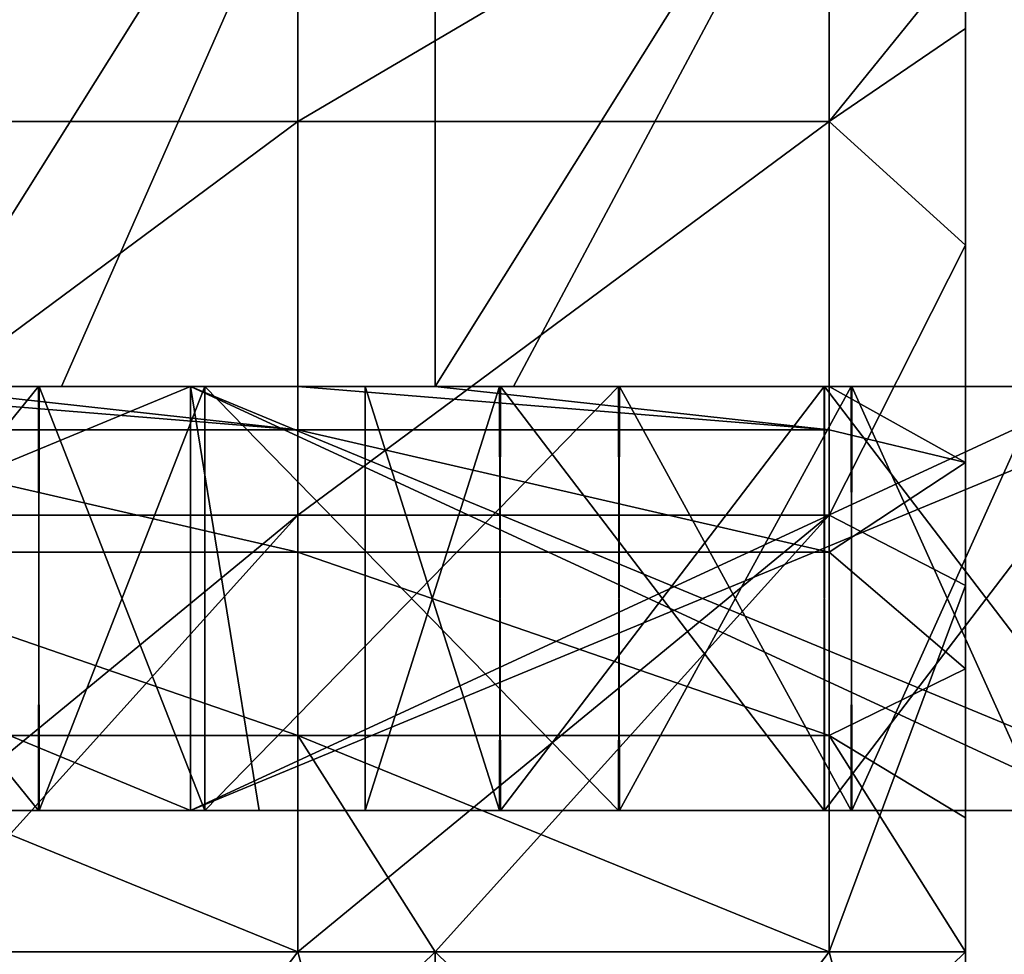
# Model space of a CAD drawing. Extents: x -60 to 60, y -129 to 11.
# Tile 37 of 41: x 40.31 to 47.27, y -1.02 to 5.6. Entities that reach past the tile are written whole.
import ezdxf

# ---------------------------------------------------------------- set-up
doc = ezdxf.new("R2010")
doc.units = 0
doc.header["$LTSCALE"] = 41.718519
for name, color, linetype in [('12', 7, 'CONTINUOUS'), ('13', 7, 'CONTINUOUS'), ('16', 7, 'CONTINUOUS'), ('17', 7, 'CONTINUOUS'), ('27', 7, 'CONTINUOUS'), ('28', 7, 'CONTINUOUS'), ('29', 7, 'CONTINUOUS'), ('30', 7, 'CONTINUOUS'), ('31', 7, 'CONTINUOUS'), ('32', 7, 'CONTINUOUS'), ('41', 7, 'CONTINUOUS'), ('43', 7, 'CONTINUOUS'), ('72', 7, 'CONTINUOUS'), ('73', 7, 'CONTINUOUS'), ('74', 7, 'CONTINUOUS'), ('75', 7, 'CONTINUOUS'), ('76', 7, 'CONTINUOUS'), ('77', 7, 'CONTINUOUS'), ('92', 7, 'CONTINUOUS'), ('93', 7, 'CONTINUOUS'), ('94', 7, 'CONTINUOUS')]:
    doc.layers.add(name, color=color, linetype=linetype)

msp = doc.modelspace()

# ---------------------------------------------------------------- linework, layer by layer
at = {"layer": '12', "linetype": 'CONTINUOUS'}
for points in [[(34.2687, 3, -5.9287), (34.2687, 3), (41.5149, 3, -6.4698), (34.2687, 3, -5.9287)], [(34.2687, 3), (41.5149, 3), (41.5149, 3, -6.4698), (34.2687, 3)], [(34.329, 3, -23.6472), (34.2687, 3, -17.786), (41.5149, 3, -19.4095), (34.329, 3, -23.6472)], [(34.2687, 3, -17.786), (34.2687, 3, -11.8573), (41.5149, 3, -12.9397), (34.2687, 3, -17.786)], [(41.5149, 3, -19.4095), (34.2687, 3, -17.786), (41.5149, 3, -12.9397), (41.5149, 3, -19.4095)], [(34.2687, 3, -11.8573), (34.2687, 3, -5.9287), (41.5149, 3, -6.4698), (34.2687, 3, -11.8573)], [(41.5149, 3, -12.9397), (34.2687, 3, -11.8573), (41.5149, 3, -6.4698), (41.5149, 3, -12.9397)], [(34.2687, 3, -180), (34.2687, 3, -173.5), (41.5149, 3, -180), (34.2687, 3, -180)], [(34.2687, 3, -173.5), (34.2687, 3, -167), (41.5149, 3, -173.5), (34.2687, 3, -173.5)], [(41.5149, 3, -180), (34.2687, 3, -173.5), (41.5149, 3, -173.5), (41.5149, 3, -180)], [(34.2687, 3, -167), (34.2687, 3, -160.5), (41.5149, 3, -167), (34.2687, 3, -167)], [(41.5149, 3, -173.5), (34.2687, 3, -167), (41.5149, 3, -167), (41.5149, 3, -173.5)], [(34.2687, 3, -160.5), (34.2687, 3, -154), (41.5149, 3, -160.5), (34.2687, 3, -160.5)], [(41.5149, 3, -167), (34.2687, 3, -160.5), (41.5149, 3, -160.5), (41.5149, 3, -167)], [(34.2687, 3, -154), (34.2687, 3, -147.5), (41.5149, 3, -154), (34.2687, 3, -154)], [(41.5149, 3, -160.5), (34.2687, 3, -154), (41.5149, 3, -154), (41.5149, 3, -160.5)], [(34.2687, 3, -147.5), (34.2687, 3, -141), (41.5149, 3, -147.5), (34.2687, 3, -147.5)], [(41.5149, 3, -154), (34.2687, 3, -147.5), (41.5149, 3, -147.5), (41.5149, 3, -154)], [(34.2687, 3, -141), (34.2687, 3, -134.5), (41.5149, 3, -141), (34.2687, 3, -141)], [(41.5149, 3, -147.5), (34.2687, 3, -141), (41.5149, 3, -141), (41.5149, 3, -147.5)], [(34.2687, 3, -134.5), (34.2687, 3, -128), (41.5149, 3, -134.5), (34.2687, 3, -134.5)], [(41.5149, 3, -141), (34.2687, 3, -134.5), (41.5149, 3, -134.5), (41.5149, 3, -141)], [(41.5149, 3, -134.5), (34.2687, 3, -128), (41.5149, 3, -128), (41.5149, 3, -134.5)], [(34.2687, 3, -118), (34.2687, 3, -110.7615), (41.5149, 3, -118), (34.2687, 3, -118)], [(34.2687, 3, -110.7615), (34.2687, 3, -103.523), (41.5149, 3, -105.8606), (34.2687, 3, -110.7615)], [(34.2687, 3, -110.7615), (41.5149, 3, -105.8606), (41.5149, 3, -111.9303), (34.2687, 3, -110.7615)], [(34.2687, 3, -110.7615), (41.5149, 3, -111.9303), (41.5149, 3, -118), (34.2687, 3, -110.7615)], [(34.2687, 3, -103.523), (34.3299, 3, -96.3519), (41.5149, 3, -99.7909), (34.2687, 3, -103.523)], [(34.2687, 3, -103.523), (41.5149, 3, -99.7909), (41.5149, 3, -105.8606), (34.2687, 3, -103.523)], [(35.3346, 3, -24.624), (34.329, 3, -23.6472), (41.5149, 3, -25.8793), (35.3346, 3, -24.624)], [(41.5149, 3, -25.8793), (34.329, 3, -23.6472), (41.5149, 3, -19.4095), (41.5149, 3, -25.8793)], [(41.5149, 3, -99.7909), (34.3299, 3, -96.3519), (35.3458, 3, -95.3648), (41.5149, 3, -99.7909)], [(38.0014, 3, -27.5055), (35.3346, 3, -24.624), (41.5149, 3, -25.8793), (38.0014, 3, -27.5055)], [(41.5149, 3, -93.7212), (41.5149, 3, -99.7909), (35.3458, 3, -95.3648), (41.5149, 3, -93.7212)], [(38.0089, 3, -92.4857), (41.5149, 3, -93.7212), (35.3458, 3, -95.3648), (38.0089, 3, -92.4857)], [(40.438, 3, -30.5932), (38.0014, 3, -27.5055), (41.5149, 3, -25.8793), (40.438, 3, -30.5932)], [(40.444, 3, -89.3986), (41.5149, 3, -93.7212), (38.0089, 3, -92.4857), (40.444, 3, -89.3986)], [(41.6156, 3, -32.2847), (40.438, 3, -30.5932), (41.5149, 3, -25.8793), (41.6156, 3, -32.2847)], [(41.615, 3, -87.7162), (41.5149, 3, -93.7212), (40.444, 3, -89.3986), (41.615, 3, -87.7162)], [(41.5149, 3, -6.4698), (41.5149, 3), (48.7611, 3, -6.4118), (41.5149, 3, -6.4698)], [(41.5149, 3), (48.7611, 3), (48.7611, 3, -6.4118), (41.5149, 3)], [(41.6156, 3, -32.2847), (41.5149, 3, -25.8793), (48.7611, 3, -28.731), (41.6156, 3, -32.2847)], [(41.5149, 3, -25.8793), (41.5149, 3, -19.4095), (48.7611, 3, -21.9562), (41.5149, 3, -25.8793)], [(48.7611, 3, -28.731), (41.5149, 3, -25.8793), (48.7611, 3, -21.9562), (48.7611, 3, -28.731)], [(41.5149, 3, -19.4095), (41.5149, 3, -12.9397), (43.7075, 3, -16.3036), (41.5149, 3, -19.4095)], [(48.7611, 3, -21.9562), (41.5149, 3, -19.4095), (46.0014, 3, -17.25), (48.7611, 3, -21.9562)], [(46.0014, 3, -17.25), (41.5149, 3, -19.4095), (43.7075, 3, -16.3036), (46.0014, 3, -17.25)], [(41.5149, 3, -12.9397), (41.5149, 3, -6.4698), (43.7005, 3, -11.7033), (41.5149, 3, -12.9397)], [(43.7075, 3, -16.3036), (41.5149, 3, -12.9397), (42.75, 3, -14), (43.7075, 3, -16.3036)], [(42.75, 3, -14), (41.5149, 3, -12.9397), (43.7005, 3, -11.7033), (42.75, 3, -14)], [(43.7005, 3, -11.7033), (41.5149, 3, -6.4698), (45.9986, 3, -10.75), (43.7005, 3, -11.7033)], [(45.9986, 3, -10.75), (41.5149, 3, -6.4698), (48.2925, 3, -11.6964), (45.9986, 3, -10.75)], [(48.2925, 3, -11.6964), (41.5149, 3, -6.4698), (48.7611, 3, -6.4118), (48.2925, 3, -11.6964)], [(48.7611, 3, -91.2709), (48.7611, 3, -98.0473), (41.5149, 3, -93.7212), (48.7611, 3, -91.2709)], [(41.615, 3, -87.7162), (48.7611, 3, -91.2709), (41.5149, 3, -93.7212), (41.615, 3, -87.7162)], [(48.7611, 3, -98.0473), (48.2925, 3, -103.6964), (41.5149, 3, -99.7909), (48.7611, 3, -98.0473)], [(41.5149, 3, -93.7212), (48.7611, 3, -98.0473), (41.5149, 3, -99.7909), (41.5149, 3, -93.7212)], [(46.0014, 3, -109.25), (48.7611, 3, -113.8013), (41.5149, 3, -111.9303), (46.0014, 3, -109.25)], [(41.5149, 3, -111.9303), (48.7611, 3, -113.8013), (48, 3, -118), (41.5149, 3, -111.9303)], [(48.7611, 3, -133.6609), (48.7611, 3, -140.2808), (41.5149, 3, -134.5), (48.7611, 3, -133.6609)], [(48.7611, 3, -133.6609), (41.5149, 3, -134.5), (41.5149, 3, -128), (48.7611, 3, -133.6609)], [(48.7611, 3, -133.6609), (41.5149, 3, -128), (48, 3, -128), (48.7611, 3, -133.6609)], [(48.7611, 3, -140.2808), (48.7611, 3, -146.9006), (41.5149, 3, -141), (48.7611, 3, -140.2808)], [(48.7611, 3, -140.2808), (41.5149, 3, -141), (41.5149, 3, -134.5), (48.7611, 3, -140.2808)], [(48.7611, 3, -146.9006), (48.7611, 3, -153.5205), (41.5149, 3, -147.5), (48.7611, 3, -146.9006)], [(48.7611, 3, -146.9006), (41.5149, 3, -147.5), (41.5149, 3, -141), (48.7611, 3, -146.9006)], [(48.7611, 3, -153.5205), (48.7611, 3, -160.1404), (41.5149, 3, -154), (48.7611, 3, -153.5205)], [(48.7611, 3, -153.5205), (41.5149, 3, -154), (41.5149, 3, -147.5), (48.7611, 3, -153.5205)], [(48.7611, 3, -160.1404), (48.7611, 3, -166.7603), (41.5149, 3, -160.5), (48.7611, 3, -160.1404)], [(48.7611, 3, -160.1404), (41.5149, 3, -160.5), (41.5149, 3, -154), (48.7611, 3, -160.1404)], [(48.7611, 3, -166.7603), (48.7611, 3, -173.3801), (41.5149, 3, -167), (48.7611, 3, -166.7603)], [(48.7611, 3, -166.7603), (41.5149, 3, -167), (41.5149, 3, -160.5), (48.7611, 3, -166.7603)], [(48.7611, 3, -173.3801), (48.7611, 3, -180), (41.5149, 3, -173.5), (48.7611, 3, -173.3801)], [(48.7611, 3, -173.3801), (41.5149, 3, -173.5), (41.5149, 3, -167), (48.7611, 3, -173.3801)], [(48.7611, 3, -180), (41.5149, 3, -180), (41.5149, 3, -173.5), (48.7611, 3, -180)], [(43.7075, 3, -108.3036), (46.0014, 3, -109.25), (41.5149, 3, -111.9303), (43.7075, 3, -108.3036)], [(42.75, 3, -106), (43.7075, 3, -108.3036), (41.5149, 3, -105.8606), (42.75, 3, -106)], [(41.5149, 3, -105.8606), (43.7075, 3, -108.3036), (41.5149, 3, -111.9303), (41.5149, 3, -105.8606)], [(43.7005, 3, -103.7033), (42.75, 3, -106), (41.5149, 3, -105.8606), (43.7005, 3, -103.7033)], [(45.9986, 3, -102.75), (43.7005, 3, -103.7033), (41.5149, 3, -99.7909), (45.9986, 3, -102.75)], [(41.5149, 3, -99.7909), (43.7005, 3, -103.7033), (41.5149, 3, -105.8606), (41.5149, 3, -99.7909)], [(48.2925, 3, -103.6964), (45.9986, 3, -102.75), (41.5149, 3, -99.7909), (48.2925, 3, -103.6964)], [(41.5149, 3, -118), (41.5149, 3, -111.9303), (48, 3, -118), (41.5149, 3, -118)], [(48.7611, 3, -84.4946), (48.7611, 3, -91.2709), (41.615, 3, -87.7162), (48.7611, 3, -84.4946)], [(44.5496, 3, -82.7005), (48.7611, 3, -84.4946), (41.615, 3, -87.7162), (44.5496, 3, -82.7005)], [(44.544, 3, -37.2884), (41.6156, 3, -32.2847), (48.7611, 3, -35.5058), (44.544, 3, -37.2884)], [(48.7611, 3, -35.5058), (41.6156, 3, -32.2847), (48.7611, 3, -28.731), (48.7611, 3, -35.5058)], [(46.1893, 3, -40.8543), (44.544, 3, -37.2884), (48.7611, 3, -42.2807), (46.1893, 3, -40.8543)], [(48.7611, 3, -42.2807), (44.544, 3, -37.2884), (48.7611, 3, -35.5058), (48.7611, 3, -42.2807)], [(46.1948, 3, -79.1323), (48.7611, 3, -84.4946), (44.5496, 3, -82.7005), (46.1948, 3, -79.1323)], [(48.2995, 3, -16.2967), (48.7611, 3, -21.9562), (46.0014, 3, -17.25), (48.2995, 3, -16.2967)], [(48.2995, 3, -108.2967), (48.7611, 3, -113.8013), (46.0014, 3, -109.25), (48.2995, 3, -108.2967)], [(47.547, 3, -44.531), (46.1893, 3, -40.8543), (48.7611, 3, -42.2807), (47.547, 3, -44.531)], [(48.7611, 3, -77.7182), (48.7611, 3, -84.4946), (46.1948, 3, -79.1323), (48.7611, 3, -77.7182)], [(47.552, 3, -75.4535), (48.7611, 3, -77.7182), (46.1948, 3, -79.1323), (47.552, 3, -75.4535)]]:
    msp.add_3dface(points, dxfattribs=at)
at = {"layer": '13', "linetype": 'CONTINUOUS'}
for points in [[(41.5149, 3), (34.2687, 3), (41.5149, 0), (41.5149, 3)], [(41.5149, 0), (34.2687, 3), (35, 0), (41.5149, 0)], [(48.7611, 3), (41.5149, 3), (48.7611, 0), (48.7611, 3)], [(48.7611, 0), (41.5149, 3), (42, 0), (48.7611, 0)], [(42, 0), (41.5149, 3), (41.5149, 0), (42, 0)]]:
    msp.add_3dface(points, dxfattribs=at)
at = {"layer": '16', "linetype": 'CONTINUOUS'}
for points in [[(41.5149, 0), (35, 0), (34.2687, 0, -5.9289), (41.5149, 0)], [(41.5149, 0), (34.2687, 0, -5.9289), (41.5149, 0, -6.4697), (41.5149, 0)], [(34.2687, 0, -5.9289), (34.2687, 0, -11.8578), (41.5149, 0, -6.4697), (34.2687, 0, -5.9289)], [(34.2687, 0, -11.8578), (34.2687, 0, -17.7867), (41.5149, 0, -12.9394), (34.2687, 0, -11.8578)], [(41.5149, 0, -6.4697), (34.2687, 0, -11.8578), (41.5149, 0, -12.9394), (41.5149, 0, -6.4697)], [(34.2687, 0, -17.7867), (34.3299, 0, -23.6481), (41.5149, 0, -19.4091), (34.2687, 0, -17.7867)], [(41.5149, 0, -12.9394), (34.2687, 0, -17.7867), (41.5149, 0, -19.4091), (41.5149, 0, -12.9394)], [(34.2687, 0, -173.5), (34.2687, 0, -180), (41.5149, 0, -173.5), (34.2687, 0, -173.5)], [(34.2687, 0, -180), (41.5149, 0, -180), (41.5149, 0, -173.5), (34.2687, 0, -180)], [(34.329, 0, -96.3528), (34.2687, 0, -103.5236), (41.5149, 0, -99.7905), (34.329, 0, -96.3528)], [(34.2687, 0, -103.5236), (34.2687, 0, -110.7618), (41.5149, 0, -105.8603), (34.2687, 0, -103.5236)], [(34.2687, 0, -103.5236), (41.5149, 0, -105.8603), (41.5149, 0, -99.7905), (34.2687, 0, -103.5236)], [(34.2687, 0, -110.7618), (34.2687, 0, -118), (41.5149, 0, -111.9302), (34.2687, 0, -110.7618)], [(34.2687, 0, -110.7618), (41.5149, 0, -111.9302), (41.5149, 0, -105.8603), (34.2687, 0, -110.7618)], [(34.2687, 0, -118), (41.5149, 0, -118), (41.5149, 0, -111.9302), (34.2687, 0, -118)], [(34.2687, 0, -128), (34.2687, 0, -134.5), (41.5149, 0, -128), (34.2687, 0, -128)], [(34.2687, 0, -134.5), (34.2687, 0, -141), (41.5149, 0, -134.5), (34.2687, 0, -134.5)], [(41.5149, 0, -128), (34.2687, 0, -134.5), (41.5149, 0, -134.5), (41.5149, 0, -128)], [(34.2687, 0, -141), (34.2687, 0, -147.5), (41.5149, 0, -141), (34.2687, 0, -141)], [(41.5149, 0, -134.5), (34.2687, 0, -141), (41.5149, 0, -141), (41.5149, 0, -134.5)], [(34.2687, 0, -147.5), (34.2687, 0, -154), (41.5149, 0, -147.5), (34.2687, 0, -147.5)], [(41.5149, 0, -141), (34.2687, 0, -147.5), (41.5149, 0, -147.5), (41.5149, 0, -141)], [(34.2687, 0, -154), (34.2687, 0, -160.5), (41.5149, 0, -154), (34.2687, 0, -154)], [(41.5149, 0, -147.5), (34.2687, 0, -154), (41.5149, 0, -154), (41.5149, 0, -147.5)], [(34.2687, 0, -160.5), (34.2687, 0, -167), (41.5149, 0, -160.5), (34.2687, 0, -160.5)], [(41.5149, 0, -154), (34.2687, 0, -160.5), (41.5149, 0, -160.5), (41.5149, 0, -154)], [(34.2687, 0, -167), (34.2687, 0, -173.5), (41.5149, 0, -167), (34.2687, 0, -167)], [(41.5149, 0, -160.5), (34.2687, 0, -167), (41.5149, 0, -167), (41.5149, 0, -160.5)], [(41.5149, 0, -167), (34.2687, 0, -173.5), (41.5149, 0, -173.5), (41.5149, 0, -167)], [(34.329, 0, -96.3528), (41.5149, 0, -99.7905), (41.5149, 0, -93.7207), (34.329, 0, -96.3528)], [(34.329, 0, -96.3528), (41.5149, 0, -93.7207), (35.3346, 0, -95.376), (34.329, 0, -96.3528)], [(41.5149, 0, -19.4091), (34.3299, 0, -23.6481), (35.3458, 0, -24.6352), (41.5149, 0, -19.4091)], [(35.3346, 0, -95.376), (41.5149, 0, -93.7207), (38.0014, 0, -92.4945), (35.3346, 0, -95.376)], [(41.5149, 0, -25.8788), (41.5149, 0, -19.4091), (35.3458, 0, -24.6352), (41.5149, 0, -25.8788)], [(38.0089, 0, -27.5143), (41.5149, 0, -25.8788), (35.3458, 0, -24.6352), (38.0089, 0, -27.5143)], [(38.0014, 0, -92.4945), (41.5149, 0, -93.7207), (40.438, 0, -89.4068), (38.0014, 0, -92.4945)], [(40.444, 0, -30.6014), (41.5149, 0, -25.8788), (38.0089, 0, -27.5143), (40.444, 0, -30.6014)], [(41.5149, 0, -93.7207), (41.6156, 0, -87.7153), (40.438, 0, -89.4068), (41.5149, 0, -93.7207)], [(41.615, 0, -32.2838), (41.5149, 0, -25.8788), (40.444, 0, -30.6014), (41.615, 0, -32.2838)], [(48.7611, 0), (42, 0), (41.5149, 0, -6.4697), (48.7611, 0)], [(48.7611, 0), (41.5149, 0, -6.4697), (48.7611, 0, -6.4093), (48.7611, 0)], [(42, 0), (41.5149, 0), (41.5149, 0, -6.4697), (42, 0)], [(41.5149, 0, -6.4697), (41.5149, 0, -12.9394), (43.7075, 0, -11.6964), (41.5149, 0, -6.4697)], [(48.7611, 0, -6.4093), (41.5149, 0, -6.4697), (46.0014, 0, -10.75), (48.7611, 0, -6.4093)], [(46.0014, 0, -10.75), (41.5149, 0, -6.4697), (43.7075, 0, -11.6964), (46.0014, 0, -10.75)], [(41.5149, 0, -12.9394), (41.5149, 0, -19.4091), (42.75, 0, -14), (41.5149, 0, -12.9394)], [(43.7075, 0, -11.6964), (41.5149, 0, -12.9394), (42.75, 0, -14), (43.7075, 0, -11.6964)], [(41.5149, 0, -19.4091), (41.5149, 0, -25.8788), (48.7611, 0, -21.9527), (41.5149, 0, -19.4091)], [(42.75, 0, -14), (41.5149, 0, -19.4091), (43.7005, 0, -16.2967), (42.75, 0, -14)], [(43.7005, 0, -16.2967), (41.5149, 0, -19.4091), (45.9986, 0, -17.25), (43.7005, 0, -16.2967)], [(45.9986, 0, -17.25), (41.5149, 0, -19.4091), (48.2925, 0, -16.3036), (45.9986, 0, -17.25)], [(48.2925, 0, -16.3036), (41.5149, 0, -19.4091), (48.7611, 0, -21.9527), (48.2925, 0, -16.3036)], [(41.5149, 0, -25.8788), (41.615, 0, -32.2838), (48.7611, 0, -28.7291), (41.5149, 0, -25.8788)], [(48.7611, 0, -21.9527), (41.5149, 0, -25.8788), (48.7611, 0, -28.7291), (48.7611, 0, -21.9527)], [(48.7611, 0, -180), (48.7611, 0, -173.3797), (41.5149, 0, -180), (48.7611, 0, -180)], [(48.7611, 0, -173.3797), (48.7611, 0, -166.7593), (41.5149, 0, -167), (48.7611, 0, -173.3797)], [(41.5149, 0, -180), (48.7611, 0, -173.3797), (41.5149, 0, -173.5), (41.5149, 0, -180)], [(48.7611, 0, -173.3797), (41.5149, 0, -167), (41.5149, 0, -173.5), (48.7611, 0, -173.3797)], [(48.7611, 0, -166.7593), (48.7611, 0, -160.139), (41.5149, 0, -160.5), (48.7611, 0, -166.7593)], [(48.7611, 0, -166.7593), (41.5149, 0, -160.5), (41.5149, 0, -167), (48.7611, 0, -166.7593)], [(48.7611, 0, -160.139), (48.7611, 0, -153.5187), (41.5149, 0, -154), (48.7611, 0, -160.139)], [(48.7611, 0, -160.139), (41.5149, 0, -154), (41.5149, 0, -160.5), (48.7611, 0, -160.139)], [(48.7611, 0, -153.5187), (48.7611, 0, -146.8984), (41.5149, 0, -147.5), (48.7611, 0, -153.5187)], [(48.7611, 0, -153.5187), (41.5149, 0, -147.5), (41.5149, 0, -154), (48.7611, 0, -153.5187)], [(48.7611, 0, -146.8984), (48.7611, 0, -140.278), (41.5149, 0, -141), (48.7611, 0, -146.8984)], [(48.7611, 0, -146.8984), (41.5149, 0, -141), (41.5149, 0, -147.5), (48.7611, 0, -146.8984)], [(48.7611, 0, -140.278), (48.7611, 0, -133.6577), (41.5149, 0, -134.5), (48.7611, 0, -140.278)], [(48.7611, 0, -140.278), (41.5149, 0, -134.5), (41.5149, 0, -141), (48.7611, 0, -140.278)], [(41.5149, 0, -134.5), (48.7611, 0, -133.6577), (48, 0, -128), (41.5149, 0, -134.5)], [(48, 0, -118), (48.7611, 0, -113.7967), (41.5149, 0, -118), (48, 0, -118)], [(41.5149, 0, -118), (48.7611, 0, -113.7967), (41.5149, 0, -111.9302), (41.5149, 0, -118)], [(41.5149, 0, -111.9302), (48.7611, 0, -113.7967), (48.2925, 0, -108.3036), (41.5149, 0, -111.9302)], [(48.7611, 0, -98.0438), (48.7611, 0, -91.269), (41.5149, 0, -93.7207), (48.7611, 0, -98.0438)], [(41.5149, 0, -99.7905), (48.7611, 0, -98.0438), (41.5149, 0, -93.7207), (41.5149, 0, -99.7905)], [(48.7611, 0, -98.0438), (41.5149, 0, -99.7905), (46.0014, 0, -102.75), (48.7611, 0, -98.0438)], [(41.5149, 0, -93.7207), (48.7611, 0, -91.269), (41.6156, 0, -87.7153), (41.5149, 0, -93.7207)], [(41.5149, 0, -128), (41.5149, 0, -134.5), (48, 0, -128), (41.5149, 0, -128)], [(41.5149, 0, -105.8603), (41.5149, 0, -111.9302), (42.75, 0, -106), (41.5149, 0, -105.8603)], [(42.75, 0, -106), (41.5149, 0, -111.9302), (43.7005, 0, -108.2967), (42.75, 0, -106)], [(43.7005, 0, -108.2967), (41.5149, 0, -111.9302), (45.9986, 0, -109.25), (43.7005, 0, -108.2967)], [(45.9986, 0, -109.25), (41.5149, 0, -111.9302), (48.2925, 0, -108.3036), (45.9986, 0, -109.25)], [(41.5149, 0, -99.7905), (41.5149, 0, -105.8603), (43.7075, 0, -103.6964), (41.5149, 0, -99.7905)], [(43.7075, 0, -103.6964), (41.5149, 0, -105.8603), (42.75, 0, -106), (43.7075, 0, -103.6964)], [(46.0014, 0, -102.75), (41.5149, 0, -99.7905), (43.7075, 0, -103.6964), (46.0014, 0, -102.75)], [(48.7611, 0, -28.7291), (41.615, 0, -32.2838), (48.7611, 0, -35.5054), (48.7611, 0, -28.7291)], [(48.7611, 0, -35.5054), (41.615, 0, -32.2838), (44.5496, 0, -37.2995), (48.7611, 0, -35.5054)], [(48.7611, 0, -91.269), (48.7611, 0, -84.4942), (41.6156, 0, -87.7153), (48.7611, 0, -91.269)], [(41.6156, 0, -87.7153), (48.7611, 0, -84.4942), (44.544, 0, -82.7116), (41.6156, 0, -87.7153)], [(48.7611, 0, -84.4942), (48.7611, 0, -77.7193), (44.544, 0, -82.7116), (48.7611, 0, -84.4942)], [(44.544, 0, -82.7116), (48.7611, 0, -77.7193), (46.1893, 0, -79.1457), (44.544, 0, -82.7116)], [(46.1948, 0, -40.8677), (48.7611, 0, -35.5054), (44.5496, 0, -37.2995), (46.1948, 0, -40.8677)], [(48.2995, 0, -11.7033), (48.7611, 0, -6.4093), (46.0014, 0, -10.75), (48.2995, 0, -11.7033)], [(48.2995, 0, -103.7033), (48.7611, 0, -98.0438), (46.0014, 0, -102.75), (48.2995, 0, -103.7033)], [(46.1893, 0, -79.1457), (48.7611, 0, -77.7193), (47.547, 0, -75.469), (46.1893, 0, -79.1457)], [(48.7611, 0, -42.2818), (48.7611, 0, -35.5054), (46.1948, 0, -40.8677), (48.7611, 0, -42.2818)], [(47.552, 0, -44.5465), (48.7611, 0, -42.2818), (46.1948, 0, -40.8677), (47.552, 0, -44.5465)]]:
    msp.add_3dface(points, dxfattribs=at)
at = {"layer": '17', "linetype": 'CONTINUOUS'}
for points in [[(34.2687, 3, -180), (41.5149, 3, -180), (34.2687, 0, -180), (34.2687, 3, -180)], [(34.2687, 0, -180), (41.5149, 3, -180), (41.5149, 0, -180), (34.2687, 0, -180)], [(41.5149, 3, -180), (48.7611, 3, -180), (41.5149, 0, -180), (41.5149, 3, -180)], [(48.7611, 3, -180), (48.7611, 0, -180), (41.5149, 0, -180), (48.7611, 3, -180)]]:
    msp.add_3dface(points, dxfattribs=at)
at = {"layer": '27', "linetype": 'CONTINUOUS'}
for points in [[(38.0089, 3, -92.4857), (38.0014, 0, -92.4945), (40.438, 0, -89.4068), (38.0089, 3, -92.4857)], [(40.444, 3, -89.3986), (38.0089, 3, -92.4857), (40.438, 0, -89.4068), (40.444, 3, -89.3986)], [(41.6156, 0, -87.7153), (40.444, 3, -89.3986), (40.438, 0, -89.4068), (41.6156, 0, -87.7153)], [(41.615, 3, -87.7162), (40.444, 3, -89.3986), (41.6156, 0, -87.7153), (41.615, 3, -87.7162)], [(44.5496, 3, -82.7005), (41.615, 3, -87.7162), (44.544, 0, -82.7116), (44.5496, 3, -82.7005)], [(41.615, 3, -87.7162), (41.6156, 0, -87.7153), (44.544, 0, -82.7116), (41.615, 3, -87.7162)], [(44.5496, 3, -82.7005), (44.544, 0, -82.7116), (46.1893, 0, -79.1457), (44.5496, 3, -82.7005)], [(46.1948, 3, -79.1323), (44.5496, 3, -82.7005), (46.1893, 0, -79.1457), (46.1948, 3, -79.1323)], [(46.1948, 3, -79.1323), (46.1893, 0, -79.1457), (47.547, 0, -75.469), (46.1948, 3, -79.1323)], [(47.552, 3, -75.4535), (46.1948, 3, -79.1323), (47.547, 0, -75.469), (47.552, 3, -75.4535)]]:
    msp.add_3dface(points, dxfattribs=at)
at = {"layer": '28', "linetype": 'CONTINUOUS'}
for points in [[(38.0014, 3, -27.5055), (40.438, 3, -30.5932), (38.0089, 0, -27.5143), (38.0014, 3, -27.5055)], [(40.438, 3, -30.5932), (40.444, 0, -30.6014), (38.0089, 0, -27.5143), (40.438, 3, -30.5932)], [(40.438, 3, -30.5932), (41.6156, 3, -32.2847), (40.444, 0, -30.6014), (40.438, 3, -30.5932)], [(41.6156, 3, -32.2847), (41.615, 0, -32.2838), (40.444, 0, -30.6014), (41.6156, 3, -32.2847)], [(41.6156, 3, -32.2847), (44.544, 3, -37.2884), (41.615, 0, -32.2838), (41.6156, 3, -32.2847)], [(41.615, 0, -32.2838), (44.544, 3, -37.2884), (44.5496, 0, -37.2995), (41.615, 0, -32.2838)], [(44.544, 3, -37.2884), (46.1893, 3, -40.8543), (44.5496, 0, -37.2995), (44.544, 3, -37.2884)], [(46.1893, 3, -40.8543), (46.1948, 0, -40.8677), (44.5496, 0, -37.2995), (46.1893, 3, -40.8543)], [(46.1893, 3, -40.8543), (47.547, 3, -44.531), (46.1948, 0, -40.8677), (46.1893, 3, -40.8543)], [(47.547, 3, -44.531), (47.552, 0, -44.5465), (46.1948, 0, -40.8677), (47.547, 3, -44.531)]]:
    msp.add_3dface(points, dxfattribs=at)
at = {"layer": '29', "linetype": 'CONTINUOUS'}
for points in [[(43.7075, 3, -108.3036), (42.75, 3, -106), (43.7005, 0, -108.2967), (43.7075, 3, -108.3036)], [(42.75, 3, -106), (42.75, 0, -106), (43.7005, 0, -108.2967), (42.75, 3, -106)], [(43.7075, 3, -108.3036), (43.7005, 0, -108.2967), (45.9986, 0, -109.25), (43.7075, 3, -108.3036)], [(46.0014, 3, -109.25), (43.7075, 3, -108.3036), (45.9986, 0, -109.25), (46.0014, 3, -109.25)], [(46.0014, 3, -109.25), (45.9986, 0, -109.25), (48.2925, 0, -108.3036), (46.0014, 3, -109.25)], [(48.2995, 3, -108.2967), (46.0014, 3, -109.25), (48.2925, 0, -108.3036), (48.2995, 3, -108.2967)]]:
    msp.add_3dface(points, dxfattribs=at)
at = {"layer": '30', "linetype": 'CONTINUOUS'}
for points in [[(42.75, 3, -106), (43.7005, 3, -103.7033), (42.75, 0, -106), (42.75, 3, -106)], [(43.7005, 3, -103.7033), (43.7075, 0, -103.6964), (42.75, 0, -106), (43.7005, 3, -103.7033)], [(43.7005, 3, -103.7033), (45.9986, 3, -102.75), (43.7075, 0, -103.6964), (43.7005, 3, -103.7033)], [(45.9986, 3, -102.75), (46.0014, 0, -102.75), (43.7075, 0, -103.6964), (45.9986, 3, -102.75)], [(45.9986, 3, -102.75), (48.2925, 3, -103.6964), (46.0014, 0, -102.75), (45.9986, 3, -102.75)], [(48.2925, 3, -103.6964), (48.2995, 0, -103.7033), (46.0014, 0, -102.75), (48.2925, 3, -103.6964)]]:
    msp.add_3dface(points, dxfattribs=at)
at = {"layer": '31', "linetype": 'CONTINUOUS'}
for points in [[(43.7075, 3, -16.3036), (42.75, 3, -14), (43.7005, 0, -16.2967), (43.7075, 3, -16.3036)], [(42.75, 3, -14), (42.75, 0, -14), (43.7005, 0, -16.2967), (42.75, 3, -14)], [(43.7075, 3, -16.3036), (43.7005, 0, -16.2967), (45.9986, 0, -17.25), (43.7075, 3, -16.3036)], [(46.0014, 3, -17.25), (43.7075, 3, -16.3036), (45.9986, 0, -17.25), (46.0014, 3, -17.25)], [(46.0014, 3, -17.25), (45.9986, 0, -17.25), (48.2925, 0, -16.3036), (46.0014, 3, -17.25)], [(48.2995, 3, -16.2967), (46.0014, 3, -17.25), (48.2925, 0, -16.3036), (48.2995, 3, -16.2967)]]:
    msp.add_3dface(points, dxfattribs=at)
at = {"layer": '32', "linetype": 'CONTINUOUS'}
for points in [[(42.75, 3, -14), (43.7005, 3, -11.7033), (42.75, 0, -14), (42.75, 3, -14)], [(43.7005, 3, -11.7033), (43.7075, 0, -11.6964), (42.75, 0, -14), (43.7005, 3, -11.7033)], [(43.7005, 3, -11.7033), (45.9986, 3, -10.75), (43.7075, 0, -11.6964), (43.7005, 3, -11.7033)], [(45.9986, 3, -10.75), (46.0014, 0, -10.75), (43.7075, 0, -11.6964), (45.9986, 3, -10.75)], [(45.9986, 3, -10.75), (48.2925, 3, -11.6964), (46.0014, 0, -10.75), (45.9986, 3, -10.75)], [(48.2925, 3, -11.6964), (48.2995, 0, -11.7033), (46.0014, 0, -10.75), (48.2925, 3, -11.6964)]]:
    msp.add_3dface(points, dxfattribs=at)
at = {"layer": '41', "linetype": 'CONTINUOUS'}
for points in [[(41.5149, 3, -128), (34.2687, 3, -128), (41.5149, 0, -128), (41.5149, 3, -128)], [(34.2687, 3, -128), (34.2687, 0, -128), (41.5149, 0, -128), (34.2687, 3, -128)], [(48, 3, -128), (41.5149, 3, -128), (48, 0, -128), (48, 3, -128)], [(41.5149, 3, -128), (41.5149, 0, -128), (48, 0, -128), (41.5149, 3, -128)]]:
    msp.add_3dface(points, dxfattribs=at)
at = {"layer": '43', "linetype": 'CONTINUOUS'}
for points in [[(34.2687, 3, -118), (41.5149, 3, -118), (34.2687, 0, -118), (34.2687, 3, -118)], [(34.2687, 0, -118), (41.5149, 3, -118), (41.5149, 0, -118), (34.2687, 0, -118)], [(41.5149, 3, -118), (48, 3, -118), (41.5149, 0, -118), (41.5149, 3, -118)], [(48, 3, -118), (48, 0, -118), (41.5149, 0, -118), (48, 3, -118)]]:
    msp.add_3dface(points, dxfattribs=at)
at = {"layer": '72', "linetype": 'CONTINUOUS'}
for points in [[(42.2738, 4.8779, -119.9098), (42.2738, 7.0902, -122.1221), (38.5146, 4.8779, -119.9098), (42.2738, 4.8779, -119.9098)], [(38.5146, 4.8779, -119.9098), (42.2738, 7.0902, -122.1221), (38.5146, 7.0902, -122.1221), (38.5146, 4.8779, -119.9098)], [(46.033, 4.8779, -119.9098), (46.033, 7.0902, -122.1221), (42.2738, 4.8779, -119.9098), (46.033, 4.8779, -119.9098)], [(42.2738, 4.8779, -119.9098), (46.033, 7.0902, -122.1221), (42.2738, 7.0902, -122.1221), (42.2738, 4.8779, -119.9098)], [(46.033, 7.0902, -122.1221), (46.033, 4.8779, -119.9098), (47, 6.0709, -120.929), (46.033, 7.0902, -122.1221)], [(47, 6.0709, -120.929), (46.033, 4.8779, -119.9098), (47, 5.5356, -120.4313), (47, 6.0709, -120.929)], [(47, 5.5356, -120.4313), (46.033, 4.8779, -119.9098), (47, 4.0024, -119.3411), (47, 5.5356, -120.4313)], [(42.2738, 2.0902, -118.4894), (42.2738, 4.8779, -119.9098), (38.5146, 2.0902, -118.4894), (42.2738, 2.0902, -118.4894)], [(38.5146, 2.0902, -118.4894), (42.2738, 4.8779, -119.9098), (38.5146, 4.8779, -119.9098), (38.5146, 2.0902, -118.4894)], [(46.033, 2.0902, -118.4894), (46.033, 4.8779, -119.9098), (42.2738, 2.0902, -118.4894), (46.033, 2.0902, -118.4894)], [(42.2738, 2.0902, -118.4894), (46.033, 4.8779, -119.9098), (42.2738, 4.8779, -119.9098), (42.2738, 2.0902, -118.4894)], [(46.033, 4.8779, -119.9098), (46.033, 2.0902, -118.4894), (47, 4.0024, -119.3411), (46.033, 4.8779, -119.9098)], [(47, 4.0024, -119.3411), (46.033, 2.0902, -118.4894), (47, 1.5914, -118.3418), (47, 4.0024, -119.3411)], [(39.4854, -1, -118), (42.2738, 2.0902, -118.4894), (38.5146, -1, -118), (39.4854, -1, -118)], [(38.5146, -1, -118), (42.2738, 2.0902, -118.4894), (38.5146, 2.0902, -118.4894), (38.5146, -1, -118)], [(42.2738, -1, -118), (42.2738, 2.0902, -118.4894), (39.4854, -1, -118), (42.2738, -1, -118)], [(43.2446, -1, -118), (46.033, 2.0902, -118.4894), (42.2738, -1, -118), (43.2446, -1, -118)], [(42.2738, -1, -118), (46.033, 2.0902, -118.4894), (42.2738, 2.0902, -118.4894), (42.2738, -1, -118)], [(46.033, -1, -118), (46.033, 2.0902, -118.4894), (43.2446, -1, -118), (46.033, -1, -118)], [(46.033, 2.0902, -118.4894), (46.033, -1, -118), (47, 1.5914, -118.3418), (46.033, 2.0902, -118.4894)], [(46.033, -1, -118), (47, -1, -118), (47, 1.5914, -118.3418), (46.033, -1, -118)]]:
    msp.add_3dface(points, dxfattribs=at)
at = {"layer": '73', "linetype": 'CONTINUOUS'}
for points in [[(43.2446, -1, -118), (42.2738, -1, -118), (39.4854, -4.6667, -118), (43.2446, -1, -118)], [(43.2446, -4.6667, -118), (43.2446, -1, -118), (39.4854, -4.6667, -118), (43.2446, -4.6667, -118)], [(42.2738, -1, -118), (39.4854, -1, -118), (39.4854, -4.6667, -118), (42.2738, -1, -118)], [(47, -1, -118), (46.033, -1, -118), (43.2446, -4.6667, -118), (47, -1, -118)], [(47, -4.6667, -118), (47, -1, -118), (43.2446, -4.6667, -118), (47, -4.6667, -118)], [(46.033, -1, -118), (43.2446, -1, -118), (43.2446, -4.6667, -118), (46.033, -1, -118)]]:
    msp.add_3dface(points, dxfattribs=at)
at = {"layer": '74', "linetype": 'CONTINUOUS'}
for points in [[(47, -1, -118), (47, -4.6667, -118), (47, -1, -120.4854), (47, -1, -118)], [(47, -1, -124), (47, -4.6667, -118), (47, -4.6667, -124), (47, -1, -124)], [(47, -4.6667, -118), (47, -1, -124), (47, -1, -120.4854), (47, -4.6667, -118)]]:
    msp.add_3dface(points, dxfattribs=at)
at = {"layer": '75', "linetype": 'CONTINUOUS'}
for points in [[(47, 8.2548, -124.2124), (47, 6.0709, -120.929), (47, 5.5356, -120.4313), (47, 8.2548, -124.2124)], [(47, 8.2548, -124.2124), (47, 5.5356, -120.4313), (47, 5.4208, -124.2446), (47, 8.2548, -124.2124)], [(47, 8.2548, -124.2124), (47, 5.4208, -124.2446), (47, 6, -128), (47, 8.2548, -124.2124)], [(47, 6, -128), (47, 5.4208, -124.2446), (47, 3, -128), (47, 6, -128)], [(47, 5.5356, -120.4313), (47, 4.0024, -119.3411), (47, 2.2465, -120.4854), (47, 5.5356, -120.4313)], [(47, 5.5356, -120.4313), (47, 2.2465, -120.4854), (47, 5.4208, -124.2446), (47, 5.5356, -120.4313)], [(47, 5.4208, -124.2446), (47, 2.2465, -120.4854), (47, 2.6659, -124.2446), (47, 5.4208, -124.2446)], [(47, 5.4208, -124.2446), (47, 2.6659, -124.2446), (47, 3, -128), (47, 5.4208, -124.2446)], [(47, 4.0024, -119.3411), (47, 1.5914, -118.3418), (47, 2.2465, -120.4854), (47, 4.0024, -119.3411)], [(47, 3, -128), (47, 2.6659, -124.2446), (47, 2.4624, -125.9973), (47, 3, -128)], [(47, 2.6659, -124.2446), (47, 2.2465, -120.4854), (47, -0.0522, -124.1139), (47, 2.6659, -124.2446)], [(47, 2.6659, -124.2446), (47, -0.0522, -124.1139), (47, 1.0027, -124.5376), (47, 2.6659, -124.2446)], [(47, 2.4624, -125.9973), (47, 2.6659, -124.2446), (47, 1.0027, -124.5376), (47, 2.4624, -125.9973)], [(47, 1.5914, -118.3418), (47, -1, -118), (47, 2.2465, -120.4854), (47, 1.5914, -118.3418)], [(47, -1, -118), (47, -1, -120.4854), (47, 2.2465, -120.4854), (47, -1, -118)], [(47, 2.2465, -120.4854), (47, -1, -120.4854), (47, -0.0522, -124.1139), (47, 2.2465, -120.4854)], [(47, -1, -120.4854), (47, -1, -124), (47, -0.0522, -124.1139), (47, -1, -120.4854)]]:
    msp.add_3dface(points, dxfattribs=at)
at = {"layer": '76', "linetype": 'CONTINUOUS'}
for points in [[(47, 9, -189), (47, 9, -185.4118), (47, 3, -189), (47, 9, -189)], [(47, 9, -185.4118), (47, 9, -181.8235), (47, 3, -185.4118), (47, 9, -185.4118)], [(47, 3, -189), (47, 9, -185.4118), (47, 3, -185.4118), (47, 3, -189)], [(47, 9, -181.8235), (47, 9, -178.2353), (47, 3, -181.8235), (47, 9, -181.8235)], [(47, 3, -185.4118), (47, 9, -181.8235), (47, 3, -181.8235), (47, 3, -185.4118)], [(47, 9, -178.2353), (47, 9, -174.6471), (47, 3, -178.2353), (47, 9, -178.2353)], [(47, 3, -181.8235), (47, 9, -178.2353), (47, 3, -178.2353), (47, 3, -181.8235)], [(47, 9, -174.6471), (47, 9, -171.0588), (47, 3, -174.6471), (47, 9, -174.6471)], [(47, 3, -178.2353), (47, 9, -174.6471), (47, 3, -174.6471), (47, 3, -178.2353)], [(47, 9, -171.0588), (47, 9, -167.4706), (47, 3, -171.0588), (47, 9, -171.0588)], [(47, 3, -174.6471), (47, 9, -171.0588), (47, 3, -171.0588), (47, 3, -174.6471)], [(47, 9, -167.4706), (47, 9, -163.8824), (47, 3, -167.4706), (47, 9, -167.4706)], [(47, 3, -171.0588), (47, 9, -167.4706), (47, 3, -167.4706), (47, 3, -171.0588)], [(47, 9, -163.8824), (47, 9, -160.2941), (47, 3, -163.8824), (47, 9, -163.8824)], [(47, 3, -167.4706), (47, 9, -163.8824), (47, 3, -163.8824), (47, 3, -167.4706)], [(47, 9, -160.2941), (47, 9, -156.7059), (47, 3, -160.2941), (47, 9, -160.2941)], [(47, 3, -163.8824), (47, 9, -160.2941), (47, 3, -160.2941), (47, 3, -163.8824)], [(47, 9, -156.7059), (47, 9, -153.1176), (47, 3, -156.7059), (47, 9, -156.7059)], [(47, 3, -160.2941), (47, 9, -156.7059), (47, 3, -156.7059), (47, 3, -160.2941)], [(47, 9, -153.1176), (47, 9, -149.5294), (47, 3, -153.1176), (47, 9, -153.1176)], [(47, 3, -156.7059), (47, 9, -153.1176), (47, 3, -153.1176), (47, 3, -156.7059)], [(47, 9, -149.5294), (47, 9, -145.9412), (47, 3, -149.5294), (47, 9, -149.5294)], [(47, 3, -153.1176), (47, 9, -149.5294), (47, 3, -149.5294), (47, 3, -153.1176)], [(47, 9, -145.9412), (47, 9, -142.3529), (47, 3, -145.9412), (47, 9, -145.9412)], [(47, 3, -149.5294), (47, 9, -145.9412), (47, 3, -145.9412), (47, 3, -149.5294)], [(47, 9, -142.3529), (47, 9, -138.7647), (47, 3, -142.3529), (47, 9, -142.3529)], [(47, 3, -145.9412), (47, 9, -142.3529), (47, 3, -142.3529), (47, 3, -145.9412)], [(47, 9, -138.7647), (47, 9, -135.1765), (47, 3, -138.7647), (47, 9, -138.7647)], [(47, 3, -142.3529), (47, 9, -138.7647), (47, 3, -138.7647), (47, 3, -142.3529)], [(47, 9, -135.1765), (47, 9, -131.5882), (47, 3, -135.1765), (47, 9, -135.1765)], [(47, 3, -138.7647), (47, 9, -135.1765), (47, 3, -135.1765), (47, 3, -138.7647)], [(47, 9, -131.5882), (47, 9, -128), (47, 3, -131.5882), (47, 9, -131.5882)], [(47, 3, -135.1765), (47, 9, -131.5882), (47, 3, -131.5882), (47, 3, -135.1765)], [(47, 9, -128), (47, 6, -128), (47, 3, -131.5882), (47, 9, -128)], [(47, 6, -128), (47, 3, -128), (47, 3, -131.5882), (47, 6, -128)]]:
    msp.add_3dface(points, dxfattribs=at)
at = {"layer": '77', "linetype": 'CONTINUOUS'}
for points in [[(39.4854, 9, -189), (43.2446, 9, -189), (39.4854, 3, -189), (39.4854, 9, -189)], [(39.4854, 3, -189), (43.2446, 9, -189), (40.6, 3, -189), (39.4854, 3, -189)], [(40.6, 3, -189), (43.2446, 9, -189), (43.2446, 3, -189), (40.6, 3, -189)], [(43.2446, 9, -189), (47, 9, -189), (43.2446, 3, -189), (43.2446, 9, -189)], [(43.2446, 3, -189), (47, 9, -189), (43.8, 3, -189), (43.2446, 3, -189)], [(47, 9, -189), (47, 3, -189), (43.8, 3, -189), (47, 9, -189)]]:
    msp.add_3dface(points, dxfattribs=at)
at = {"layer": '92', "linetype": 'CONTINUOUS'}
for points in [[(39.4854, -4.6667, -124), (39.4854, -1, -124), (43.2446, -4.6667, -124), (39.4854, -4.6667, -124)], [(39.4854, -1, -124), (42.2738, -1, -124), (43.2446, -4.6667, -124), (39.4854, -1, -124)], [(43.2446, -4.6667, -124), (42.2738, -1, -124), (43.2446, -1, -124), (43.2446, -4.6667, -124)], [(47, -4.6667, -124), (43.2446, -4.6667, -124), (43.2446, -1, -124), (47, -4.6667, -124)], [(47, -4.6667, -124), (43.2446, -1, -124), (46.033, -1, -124), (47, -4.6667, -124)], [(47, -1, -124), (47, -4.6667, -124), (46.033, -1, -124), (47, -1, -124)]]:
    msp.add_3dface(points, dxfattribs=at)
at = {"layer": '93', "linetype": 'CONTINUOUS'}
for points in [[(38.5146, 2.6955, -126.4693), (38.5146, 3, -128), (42.2738, 2.6955, -126.4693), (38.5146, 2.6955, -126.4693)], [(42.2738, 2.6955, -126.4693), (38.5146, 3, -128), (39.4854, 3, -128), (42.2738, 2.6955, -126.4693)], [(42.2738, 3, -128), (42.2738, 2.6955, -126.4693), (39.4854, 3, -128), (42.2738, 3, -128)], [(42.2738, 2.6955, -126.4693), (42.2738, 3, -128), (46.033, 2.6955, -126.4693), (42.2738, 2.6955, -126.4693)], [(46.033, 2.6955, -126.4693), (42.2738, 3, -128), (43.2446, 3, -128), (46.033, 2.6955, -126.4693)], [(46.033, 3, -128), (46.033, 2.6955, -126.4693), (43.2446, 3, -128), (46.033, 3, -128)], [(47, 3, -128), (47, 2.4624, -125.9973), (46.033, 3, -128), (47, 3, -128)], [(47, 2.4624, -125.9973), (46.033, 2.6955, -126.4693), (46.033, 3, -128), (47, 2.4624, -125.9973)], [(38.5146, 1.8284, -125.1716), (38.5146, 2.6955, -126.4693), (42.2738, 1.8284, -125.1716), (38.5146, 1.8284, -125.1716)], [(42.2738, 1.8284, -125.1716), (38.5146, 2.6955, -126.4693), (42.2738, 2.6955, -126.4693), (42.2738, 1.8284, -125.1716)], [(42.2738, 1.8284, -125.1716), (42.2738, 2.6955, -126.4693), (46.033, 1.8284, -125.1716), (42.2738, 1.8284, -125.1716)], [(46.033, 1.8284, -125.1716), (42.2738, 2.6955, -126.4693), (46.033, 2.6955, -126.4693), (46.033, 1.8284, -125.1716)], [(47, 2.4624, -125.9973), (46.033, 1.8284, -125.1716), (46.033, 2.6955, -126.4693), (47, 2.4624, -125.9973)], [(47, 2.4624, -125.9973), (47, 1.0027, -124.5376), (46.033, 1.8284, -125.1716), (47, 2.4624, -125.9973)], [(38.5146, 0.5307, -124.3045), (38.5146, 1.8284, -125.1716), (42.2738, 0.5307, -124.3045), (38.5146, 0.5307, -124.3045)], [(42.2738, 0.5307, -124.3045), (38.5146, 1.8284, -125.1716), (42.2738, 1.8284, -125.1716), (42.2738, 0.5307, -124.3045)], [(42.2738, 0.5307, -124.3045), (42.2738, 1.8284, -125.1716), (46.033, 0.5307, -124.3045), (42.2738, 0.5307, -124.3045)], [(46.033, 0.5307, -124.3045), (42.2738, 1.8284, -125.1716), (46.033, 1.8284, -125.1716), (46.033, 0.5307, -124.3045)], [(47, 1.0027, -124.5376), (46.033, 0.5307, -124.3045), (46.033, 1.8284, -125.1716), (47, 1.0027, -124.5376)], [(47, 1.0027, -124.5376), (47, -0.0522, -124.1139), (46.033, 0.5307, -124.3045), (47, 1.0027, -124.5376)], [(42.2738, -1, -124), (39.4854, -1, -124), (38.5146, 0.5307, -124.3045), (42.2738, -1, -124)], [(42.2738, -1, -124), (38.5146, 0.5307, -124.3045), (42.2738, 0.5307, -124.3045), (42.2738, -1, -124)], [(43.2446, -1, -124), (42.2738, -1, -124), (42.2738, 0.5307, -124.3045), (43.2446, -1, -124)], [(46.033, -1, -124), (43.2446, -1, -124), (42.2738, 0.5307, -124.3045), (46.033, -1, -124)], [(46.033, -1, -124), (42.2738, 0.5307, -124.3045), (46.033, 0.5307, -124.3045), (46.033, -1, -124)], [(47, -0.0522, -124.1139), (47, -1, -124), (46.033, 0.5307, -124.3045), (47, -0.0522, -124.1139)], [(47, -1, -124), (46.033, -1, -124), (46.033, 0.5307, -124.3045), (47, -1, -124)]]:
    msp.add_3dface(points, dxfattribs=at)
at = {"layer": '94', "linetype": 'CONTINUOUS'}
for points in [[(39.4854, 3, -189), (40.6, 3, -189), (43.2446, 3, -185.4118), (39.4854, 3, -189)], [(39.4854, 3, -189), (43.2446, 3, -185.4118), (39.4854, 3, -185.4118), (39.4854, 3, -189)], [(42.2738, 3, -128), (39.4854, 3, -128), (39.4854, 3, -131.5882), (42.2738, 3, -128)], [(43.2446, 3, -128), (42.2738, 3, -128), (39.4854, 3, -131.5882), (43.2446, 3, -128)], [(43.2446, 3, -131.5882), (43.2446, 3, -128), (39.4854, 3, -131.5882), (43.2446, 3, -131.5882)], [(43.2446, 3, -185.4118), (43.2446, 3, -181.8235), (39.4854, 3, -185.4118), (43.2446, 3, -185.4118)], [(43.2446, 3, -181.8235), (43.2446, 3, -178.2353), (39.4854, 3, -181.8235), (43.2446, 3, -181.8235)], [(39.4854, 3, -185.4118), (43.2446, 3, -181.8235), (39.4854, 3, -181.8235), (39.4854, 3, -185.4118)], [(43.2446, 3, -178.2353), (43.2446, 3, -174.6471), (39.4854, 3, -178.2353), (43.2446, 3, -178.2353)], [(39.4854, 3, -181.8235), (43.2446, 3, -178.2353), (39.4854, 3, -178.2353), (39.4854, 3, -181.8235)], [(43.2446, 3, -174.6471), (43.2446, 3, -171.0588), (39.4854, 3, -174.6471), (43.2446, 3, -174.6471)], [(39.4854, 3, -178.2353), (43.2446, 3, -174.6471), (39.4854, 3, -174.6471), (39.4854, 3, -178.2353)], [(43.2446, 3, -171.0588), (43.2446, 3, -167.4706), (39.4854, 3, -171.0588), (43.2446, 3, -171.0588)], [(39.4854, 3, -174.6471), (43.2446, 3, -171.0588), (39.4854, 3, -171.0588), (39.4854, 3, -174.6471)], [(43.2446, 3, -167.4706), (43.2446, 3, -163.8824), (39.4854, 3, -167.4706), (43.2446, 3, -167.4706)], [(39.4854, 3, -171.0588), (43.2446, 3, -167.4706), (39.4854, 3, -167.4706), (39.4854, 3, -171.0588)], [(43.2446, 3, -163.8824), (43.2446, 3, -160.2941), (39.4854, 3, -163.8824), (43.2446, 3, -163.8824)], [(39.4854, 3, -167.4706), (43.2446, 3, -163.8824), (39.4854, 3, -163.8824), (39.4854, 3, -167.4706)], [(43.2446, 3, -160.2941), (43.2446, 3, -156.7059), (39.4854, 3, -160.2941), (43.2446, 3, -160.2941)], [(39.4854, 3, -163.8824), (43.2446, 3, -160.2941), (39.4854, 3, -160.2941), (39.4854, 3, -163.8824)], [(43.2446, 3, -156.7059), (43.2446, 3, -153.1176), (39.4854, 3, -156.7059), (43.2446, 3, -156.7059)], [(39.4854, 3, -160.2941), (43.2446, 3, -156.7059), (39.4854, 3, -156.7059), (39.4854, 3, -160.2941)], [(43.2446, 3, -153.1176), (43.2446, 3, -149.5294), (39.4854, 3, -153.1176), (43.2446, 3, -153.1176)], [(39.4854, 3, -156.7059), (43.2446, 3, -153.1176), (39.4854, 3, -153.1176), (39.4854, 3, -156.7059)], [(43.2446, 3, -149.5294), (43.2446, 3, -145.9412), (39.4854, 3, -149.5294), (43.2446, 3, -149.5294)], [(39.4854, 3, -153.1176), (43.2446, 3, -149.5294), (39.4854, 3, -149.5294), (39.4854, 3, -153.1176)], [(43.2446, 3, -145.9412), (43.2446, 3, -142.3529), (39.4854, 3, -145.9412), (43.2446, 3, -145.9412)], [(39.4854, 3, -149.5294), (43.2446, 3, -145.9412), (39.4854, 3, -145.9412), (39.4854, 3, -149.5294)], [(43.2446, 3, -142.3529), (43.2446, 3, -138.7647), (39.4854, 3, -142.3529), (43.2446, 3, -142.3529)], [(39.4854, 3, -145.9412), (43.2446, 3, -142.3529), (39.4854, 3, -142.3529), (39.4854, 3, -145.9412)], [(43.2446, 3, -138.7647), (43.2446, 3, -135.1765), (39.4854, 3, -138.7647), (43.2446, 3, -138.7647)], [(39.4854, 3, -142.3529), (43.2446, 3, -138.7647), (39.4854, 3, -138.7647), (39.4854, 3, -142.3529)], [(43.2446, 3, -135.1765), (43.2446, 3, -131.5882), (39.4854, 3, -135.1765), (43.2446, 3, -135.1765)], [(39.4854, 3, -138.7647), (43.2446, 3, -135.1765), (39.4854, 3, -135.1765), (39.4854, 3, -138.7647)], [(39.4854, 3, -135.1765), (43.2446, 3, -131.5882), (39.4854, 3, -131.5882), (39.4854, 3, -135.1765)], [(40.6, 3, -189), (43.2446, 3, -189), (43.2446, 3, -185.4118), (40.6, 3, -189)], [(47, 3, -131.5882), (47, 3, -128), (43.2446, 3, -131.5882), (47, 3, -131.5882)], [(47, 3, -128), (46.033, 3, -128), (43.2446, 3, -131.5882), (47, 3, -128)], [(47, 3, -185.4118), (47, 3, -181.8235), (43.2446, 3, -185.4118), (47, 3, -185.4118)], [(47, 3, -185.4118), (43.2446, 3, -189), (43.8, 3, -189), (47, 3, -185.4118)], [(43.2446, 3, -189), (47, 3, -185.4118), (43.2446, 3, -185.4118), (43.2446, 3, -189)], [(47, 3, -181.8235), (47, 3, -178.2353), (43.2446, 3, -181.8235), (47, 3, -181.8235)], [(43.2446, 3, -185.4118), (47, 3, -181.8235), (43.2446, 3, -181.8235), (43.2446, 3, -185.4118)], [(47, 3, -178.2353), (47, 3, -174.6471), (43.2446, 3, -178.2353), (47, 3, -178.2353)], [(43.2446, 3, -181.8235), (47, 3, -178.2353), (43.2446, 3, -178.2353), (43.2446, 3, -181.8235)], [(47, 3, -174.6471), (47, 3, -171.0588), (43.2446, 3, -174.6471), (47, 3, -174.6471)], [(43.2446, 3, -178.2353), (47, 3, -174.6471), (43.2446, 3, -174.6471), (43.2446, 3, -178.2353)], [(47, 3, -171.0588), (47, 3, -167.4706), (43.2446, 3, -171.0588), (47, 3, -171.0588)], [(43.2446, 3, -174.6471), (47, 3, -171.0588), (43.2446, 3, -171.0588), (43.2446, 3, -174.6471)], [(47, 3, -167.4706), (47, 3, -163.8824), (43.2446, 3, -167.4706), (47, 3, -167.4706)], [(43.2446, 3, -171.0588), (47, 3, -167.4706), (43.2446, 3, -167.4706), (43.2446, 3, -171.0588)], [(47, 3, -163.8824), (47, 3, -160.2941), (43.2446, 3, -163.8824), (47, 3, -163.8824)], [(43.2446, 3, -167.4706), (47, 3, -163.8824), (43.2446, 3, -163.8824), (43.2446, 3, -167.4706)], [(47, 3, -160.2941), (47, 3, -156.7059), (43.2446, 3, -160.2941), (47, 3, -160.2941)], [(43.2446, 3, -163.8824), (47, 3, -160.2941), (43.2446, 3, -160.2941), (43.2446, 3, -163.8824)], [(47, 3, -156.7059), (47, 3, -153.1176), (43.2446, 3, -156.7059), (47, 3, -156.7059)], [(43.2446, 3, -160.2941), (47, 3, -156.7059), (43.2446, 3, -156.7059), (43.2446, 3, -160.2941)], [(47, 3, -153.1176), (47, 3, -149.5294), (43.2446, 3, -153.1176), (47, 3, -153.1176)], [(43.2446, 3, -156.7059), (47, 3, -153.1176), (43.2446, 3, -153.1176), (43.2446, 3, -156.7059)], [(47, 3, -149.5294), (47, 3, -145.9412), (43.2446, 3, -149.5294), (47, 3, -149.5294)], [(43.2446, 3, -153.1176), (47, 3, -149.5294), (43.2446, 3, -149.5294), (43.2446, 3, -153.1176)], [(47, 3, -145.9412), (47, 3, -142.3529), (43.2446, 3, -145.9412), (47, 3, -145.9412)], [(43.2446, 3, -149.5294), (47, 3, -145.9412), (43.2446, 3, -145.9412), (43.2446, 3, -149.5294)], [(47, 3, -142.3529), (47, 3, -138.7647), (43.2446, 3, -142.3529), (47, 3, -142.3529)], [(43.2446, 3, -145.9412), (47, 3, -142.3529), (43.2446, 3, -142.3529), (43.2446, 3, -145.9412)], [(47, 3, -138.7647), (47, 3, -135.1765), (43.2446, 3, -138.7647), (47, 3, -138.7647)], [(43.2446, 3, -142.3529), (47, 3, -138.7647), (43.2446, 3, -138.7647), (43.2446, 3, -142.3529)], [(47, 3, -135.1765), (47, 3, -131.5882), (43.2446, 3, -135.1765), (47, 3, -135.1765)], [(43.2446, 3, -138.7647), (47, 3, -135.1765), (43.2446, 3, -135.1765), (43.2446, 3, -138.7647)], [(43.2446, 3, -135.1765), (47, 3, -131.5882), (43.2446, 3, -131.5882), (43.2446, 3, -135.1765)], [(46.033, 3, -128), (43.2446, 3, -128), (43.2446, 3, -131.5882), (46.033, 3, -128)], [(47, 3, -189), (47, 3, -185.4118), (43.8, 3, -189), (47, 3, -189)]]:
    msp.add_3dface(points, dxfattribs=at)

doc.saveas('drawing.dxf')
